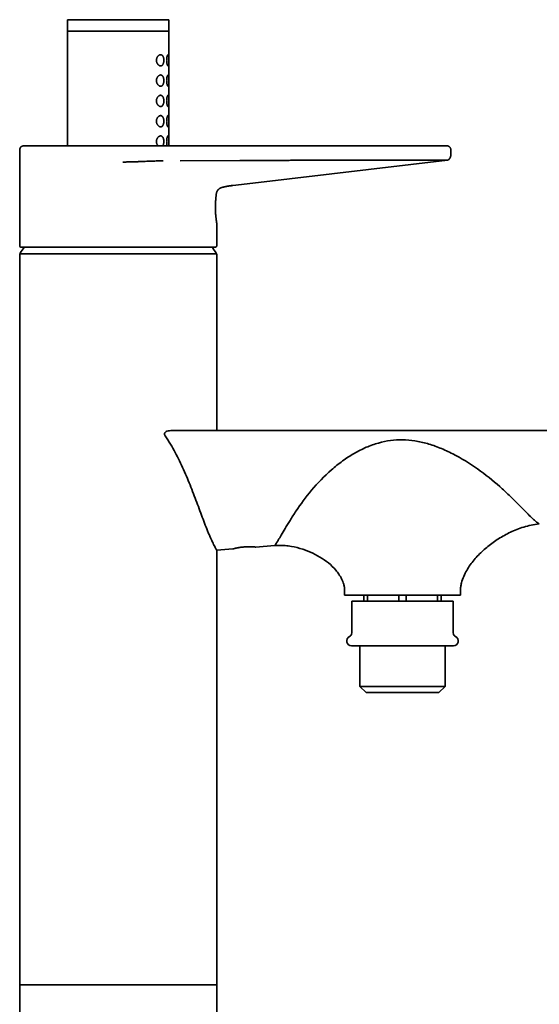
# Model space of a CAD drawing. Header units: millimetres. Extents: x 8 to 960, y 12 to 1994.
# Tile 23 of 24: x 708 to 836, y 1751 to 1994. Entities that reach past the tile are written whole.
import ezdxf

# ---------------------------------------------------------------- set-up
doc = ezdxf.new("R2010")
doc.units = ezdxf.units.MM

msp = doc.modelspace()

# ---------------------------------------------------------------- linework, layer by layer
at = {"color": 7, "linetype": 'Continuous', "lineweight": 35}
for p, q in [((720.02, 1993.64), (720.02, 1991.03)), ((744.94, 1993.8), (744.9, 1993.83)), ((745.02, 1991.03), (745.02, 1993.65)), ((720.02, 1991.64), (720.02, 1962.79)), ((720.02, 1991.03), (745.02, 1991.03)), ((745.02, 1962.79), (745.02, 1991.65)), ((708.27, 1961.79), (708.27, 1938.09)), ((733.04, 1962.79), (791.96, 1962.79)), ((814.42, 1960.79), (814.42, 1961.79)), ((747.76, 1959.09), (762.5, 1959.15)), ((813.57, 1959.26), (765.64, 1953.6)), ((760.77, 1953.03), (765.64, 1953.6)), ((765.64, 1953.6), (760.77, 1953.03)), ((756.77, 1938.09), (756.77, 1943.79)), ((708.27, 1936.15), (708.27, 1756.15)), ((756.77, 1936.15), (708.27, 1936.15)), ((756.77, 1892.65), (756.77, 1936.15)), ((745.82, 1892.65), (940.98, 1892.65)), ((756.77, 1863.2), (760.72, 1863.52)), ((756.77, 1756.15), (756.77, 1863.2)), ((766.27, 1863.98), (766.24, 1863.99)), ((766.37, 1863.98), (771.04, 1864.36)), ((788.27, 1853.21), (788.27, 1852.15)), ((816.77, 1852.15), (816.77, 1853.21)), ((788.27, 1852.15), (802.52, 1852.15)), ((790.02, 1850.65), (790.02, 1842.84)), ((815.02, 1850.65), (790.02, 1850.65)), ((793.02, 1850.65), (793.02, 1852.15)), ((793.9, 1852.15), (793.9, 1850.65)), ((801.64, 1850.65), (801.64, 1852.15)), ((802.52, 1852.15), (816.77, 1852.15)), ((803.4, 1852.15), (803.4, 1850.65)), ((811.14, 1852.15), (811.14, 1850.65)), ((812.02, 1852.15), (812.02, 1850.65)), ((815.02, 1842.84), (815.02, 1850.65)), ((792.04, 1839.65), (792.04, 1829.65)), ((813, 1829.65), (813, 1839.65)), ((792.04, 1829.65), (793.54, 1828.15)), ((792.04, 1829.65), (813, 1829.65)), ((811.5, 1828.15), (813, 1829.65)), ((793.54, 1828.15), (811.5, 1828.15)), ((708.27, 1756.15), (708.27, 1058.15)), ((708.27, 1756.15), (756.77, 1756.15)), ((756.77, 1756.15), (708.27, 1756.15)), ((756.77, 1058.15), (756.77, 1756.15))]:
    msp.add_line(p, q, dxfattribs=at)
for centre, radius, start, end in [((708.57, 1938.09), 0.3, 180, 270), ((732.52, 1921.45), 28.36, 144.8172, 148.2338), ((732.52, 1921.45), 28.36, 31.7662, 35.1852), ((756.47, 1938.09), 0.3, 270, 0), ((708.54, 1936.3), 0.15, 148.2338, 270), ((756.5, 1936.3), 0.15, 270, 31.7662), ((789.02, 1842.84), 1, 295.583, 0), ((816.02, 1842.84), 1, 180, 244.417), ((789.97, 1840.85), 1.2, 115.583, 270), ((815.07, 1840.85), 1.2, 270, 64.417)]:
    msp.add_arc(centre, radius, start, end, dxfattribs=at)
for points, knots in [([(720.09, 1993.79), (720.08, 1993.78), (720.06, 1993.76), (720.03, 1993.71), (720.02, 1993.67), (720.02, 1993.64)], [0, 0, 0, 0, 0.177018, 0.587974, 1, 1, 1, 1]), ([(720.15, 1993.83), (720.13, 1993.82), (720.09, 1993.8), (720.06, 1993.76), (720.03, 1993.7), (720.04, 1993.66), (720.04, 1993.64)], [0, 0, 0, 0, 0.249041, 0.498813, 0.749232, 1, 1, 1, 1]), ([(720.22, 1993.84), (720.2, 1993.84), (720.17, 1993.84), (720.14, 1993.83), (720.13, 1993.82)], [0, 0, 0, 0, 0.61023, 1, 1, 1, 1]), ([(744.82, 1993.84), (744.82, 1993.84), (744.81, 1993.84), (744.75, 1993.84), (744.67, 1993.84), (744.56, 1993.84), (744.43, 1993.84), (744.26, 1993.84), (744.07, 1993.84), (743.84, 1993.84), (743.59, 1993.84), (743.32, 1993.84), (743.02, 1993.84), (742.69, 1993.84), (742.34, 1993.84), (741.96, 1993.84), (741.57, 1993.84), (741.15, 1993.84), (740.71, 1993.84), (740.25, 1993.84), (739.77, 1993.84), (739.28, 1993.84), (738.77, 1993.84), (738.24, 1993.84), (737.7, 1993.84), (737.15, 1993.84), (736.59, 1993.84), (736.01, 1993.84), (735.43, 1993.84), (734.85, 1993.84), (734.25, 1993.84), (733.65, 1993.84), (733.05, 1993.84), (732.45, 1993.84), (731.85, 1993.84), (731.25, 1993.84), (730.65, 1993.84), (730.06, 1993.84), (729.48, 1993.84), (728.9, 1993.84), (728.33, 1993.84), (727.77, 1993.84), (727.22, 1993.84), (726.68, 1993.84), (726.16, 1993.84), (725.65, 1993.84), (725.16, 1993.84), (724.69, 1993.84), (724.23, 1993.84), (723.8, 1993.84), (723.38, 1993.84), (722.99, 1993.84), (722.62, 1993.84), (722.28, 1993.84), (721.96, 1993.84), (721.66, 1993.84), (721.39, 1993.84), (721.15, 1993.84), (720.93, 1993.84), (720.74, 1993.84), (720.58, 1993.84), (720.45, 1993.84), (720.35, 1993.84), (720.28, 1993.84), (720.23, 1993.84), (720.22, 1993.84), (720.22, 1993.84)], [0, 0, 0, 0, 0.015646, 0.031253, 0.046858, 0.0625, 0.078148, 0.093755, 0.10936, 0.125, 0.14065, 0.156258, 0.171863, 0.187501, 0.203151, 0.218759, 0.234363, 0.25, 0.265647, 0.281254, 0.296859, 0.312499, 0.328148, 0.343756, 0.359361, 0.375001, 0.390652, 0.40626, 0.421865, 0.437503, 0.453152, 0.46876, 0.484364, 0.5, 0.515647, 0.531254, 0.546858, 0.562498, 0.578146, 0.593753, 0.609359, 0.624999, 0.640649, 0.656258, 0.671863, 0.687501, 0.703151, 0.718759, 0.734363, 0.75, 0.765648, 0.781255, 0.79686, 0.8125, 0.828148, 0.843756, 0.859361, 0.875, 0.890651, 0.906259, 0.921863, 0.9375, 0.953147, 0.968754, 0.984359, 1, 1, 1, 1]), ([(745.02, 1993.64), (745.02, 1993.66), (745.02, 1993.7), (744.99, 1993.76), (744.95, 1993.8), (744.89, 1993.84), (744.84, 1993.84), (744.82, 1993.84)], [0, 0, 0, 0, 0.187104, 0.373888, 0.560171, 0.779799, 1, 1, 1, 1]), ([(742.92, 1982.47), (742.89, 1982.47), (742.82, 1982.48), (742.72, 1982.51), (742.61, 1982.57), (742.49, 1982.65), (742.37, 1982.76), (742.26, 1982.89), (742.17, 1983.02), (742.1, 1983.14), (742.04, 1983.28), (741.99, 1983.43), (741.95, 1983.6), (741.94, 1983.78), (741.94, 1983.97), (741.97, 1984.15), (742.01, 1984.31), (742.06, 1984.46), (742.12, 1984.58), (742.19, 1984.71), (742.28, 1984.84), (742.4, 1984.96), (742.52, 1985.06), (742.64, 1985.14), (742.76, 1985.19), (742.88, 1985.22), (742.98, 1985.23), (743.08, 1985.22), (743.18, 1985.19), (743.26, 1985.15), (743.34, 1985.09), (743.41, 1985.02), (743.48, 1984.94), (743.54, 1984.85), (743.6, 1984.73), (743.65, 1984.58), (743.7, 1984.39), (743.74, 1984.2), (743.75, 1984.01), (743.76, 1983.85), (743.75, 1983.7), (743.74, 1983.55), (743.72, 1983.4), (743.69, 1983.25), (743.65, 1983.1), (743.6, 1982.97), (743.54, 1982.84), (743.47, 1982.73), (743.39, 1982.64), (743.31, 1982.57), (743.22, 1982.51), (743.12, 1982.48), (743.02, 1982.46), (742.95, 1982.47), (742.92, 1982.47)], [0, 0, 0, 0, 0.016841, 0.037532, 0.058272, 0.078956, 0.10493, 0.130894, 0.147965, 0.16508, 0.182133, 0.200452, 0.218759, 0.238285, 0.257807, 0.277249, 0.296706, 0.31242, 0.328188, 0.343919, 0.367219, 0.390629, 0.413956, 0.436452, 0.459019, 0.481521, 0.500898, 0.520317, 0.539686, 0.557021, 0.574395, 0.59172, 0.607903, 0.624127, 0.640305, 0.662725, 0.685139, 0.706886, 0.728625, 0.744212, 0.759858, 0.775447, 0.792417, 0.809458, 0.826438, 0.845366, 0.864373, 0.883309, 0.90278, 0.922326, 0.941813, 0.961188, 0.980615, 1, 1, 1, 1]), ([(744.79, 1982.46), (744.78, 1982.46), (744.76, 1982.47), (744.73, 1982.5), (744.69, 1982.55), (744.66, 1982.61), (744.63, 1982.69), (744.6, 1982.79), (744.56, 1982.9), (744.53, 1983.03), (744.5, 1983.2), (744.48, 1983.39), (744.46, 1983.55), (744.46, 1983.7), (744.45, 1983.85), (744.46, 1984.01), (744.47, 1984.17), (744.48, 1984.32), (744.5, 1984.46), (744.52, 1984.6), (744.55, 1984.73), (744.58, 1984.84), (744.61, 1984.94), (744.64, 1985.03), (744.68, 1985.1), (744.71, 1985.16), (744.75, 1985.21), (744.79, 1985.23), (744.83, 1985.22), (744.86, 1985.19), (744.88, 1985.15), (744.9, 1985.09), (744.92, 1985.01), (744.93, 1984.92), (744.95, 1984.81), (744.96, 1984.69), (744.97, 1984.56), (744.97, 1984.42), (744.98, 1984.28), (744.98, 1984.13), (744.98, 1983.97), (744.98, 1983.82), (744.98, 1983.66), (744.98, 1983.5), (744.98, 1983.35), (744.97, 1983.21), (744.96, 1983.08), (744.95, 1982.96), (744.94, 1982.84), (744.93, 1982.74), (744.91, 1982.66), (744.9, 1982.58), (744.87, 1982.53), (744.85, 1982.49), (744.82, 1982.46), (744.8, 1982.46), (744.79, 1982.46)], [0, 0, 0, 0, 0.019006, 0.038012, 0.056208, 0.074462, 0.092656, 0.110725, 0.128851, 0.146922, 0.172508, 0.19809, 0.215282, 0.232528, 0.249716, 0.267915, 0.286181, 0.304385, 0.322411, 0.340496, 0.358525, 0.376575, 0.394681, 0.412729, 0.43117, 0.449674, 0.468118, 0.494474, 0.520828, 0.538129, 0.555481, 0.572778, 0.59089, 0.609067, 0.627183, 0.645076, 0.663025, 0.68092, 0.698547, 0.716227, 0.733851, 0.751996, 0.770204, 0.78835, 0.806125, 0.823955, 0.841731, 0.858978, 0.876275, 0.893518, 0.911261, 0.929064, 0.946807, 0.964518, 0.982285, 1, 1, 1, 1]), ([(742.92, 1977.47), (742.89, 1977.47), (742.82, 1977.48), (742.72, 1977.51), (742.61, 1977.57), (742.49, 1977.65), (742.37, 1977.76), (742.26, 1977.89), (742.17, 1978.02), (742.1, 1978.14), (742.04, 1978.28), (741.99, 1978.43), (741.95, 1978.6), (741.94, 1978.78), (741.94, 1978.97), (741.97, 1979.15), (742.01, 1979.31), (742.06, 1979.46), (742.12, 1979.58), (742.19, 1979.71), (742.28, 1979.84), (742.4, 1979.96), (742.52, 1980.06), (742.64, 1980.14), (742.76, 1980.19), (742.88, 1980.22), (742.98, 1980.23), (743.08, 1980.22), (743.18, 1980.19), (743.26, 1980.15), (743.34, 1980.09), (743.41, 1980.02), (743.48, 1979.94), (743.54, 1979.85), (743.6, 1979.73), (743.65, 1979.58), (743.7, 1979.39), (743.74, 1979.2), (743.75, 1979.01), (743.76, 1978.85), (743.75, 1978.7), (743.74, 1978.55), (743.72, 1978.4), (743.69, 1978.25), (743.65, 1978.1), (743.6, 1977.97), (743.54, 1977.84), (743.47, 1977.73), (743.39, 1977.64), (743.31, 1977.57), (743.22, 1977.51), (743.12, 1977.48), (743.02, 1977.46), (742.95, 1977.47), (742.92, 1977.47)], [0, 0, 0, 0, 0.016841, 0.037532, 0.058272, 0.078956, 0.10493, 0.130894, 0.147965, 0.16508, 0.182133, 0.200452, 0.218759, 0.238285, 0.257807, 0.277249, 0.296706, 0.31242, 0.328188, 0.343919, 0.367219, 0.390629, 0.413956, 0.436452, 0.459019, 0.481521, 0.500898, 0.520317, 0.539686, 0.557021, 0.574395, 0.59172, 0.607903, 0.624127, 0.640305, 0.662725, 0.685139, 0.706886, 0.728625, 0.744212, 0.759858, 0.775447, 0.792417, 0.809458, 0.826438, 0.845366, 0.864373, 0.883309, 0.90278, 0.922326, 0.941813, 0.961188, 0.980615, 1, 1, 1, 1]), ([(744.79, 1977.46), (744.78, 1977.46), (744.76, 1977.47), (744.73, 1977.5), (744.69, 1977.55), (744.66, 1977.61), (744.63, 1977.69), (744.6, 1977.79), (744.56, 1977.9), (744.53, 1978.03), (744.5, 1978.2), (744.48, 1978.39), (744.46, 1978.55), (744.46, 1978.7), (744.45, 1978.85), (744.46, 1979.01), (744.47, 1979.17), (744.48, 1979.32), (744.5, 1979.46), (744.52, 1979.6), (744.55, 1979.73), (744.58, 1979.84), (744.61, 1979.94), (744.64, 1980.03), (744.68, 1980.1), (744.71, 1980.16), (744.75, 1980.21), (744.79, 1980.23), (744.83, 1980.22), (744.86, 1980.19), (744.88, 1980.15), (744.9, 1980.09), (744.92, 1980.01), (744.93, 1979.92), (744.95, 1979.81), (744.96, 1979.69), (744.97, 1979.56), (744.97, 1979.42), (744.98, 1979.28), (744.98, 1979.13), (744.98, 1978.97), (744.98, 1978.82), (744.98, 1978.66), (744.98, 1978.5), (744.98, 1978.35), (744.97, 1978.21), (744.96, 1978.08), (744.95, 1977.96), (744.94, 1977.84), (744.93, 1977.74), (744.91, 1977.66), (744.9, 1977.58), (744.87, 1977.53), (744.85, 1977.49), (744.82, 1977.46), (744.8, 1977.46), (744.79, 1977.46)], [0, 0, 0, 0, 0.019006, 0.038012, 0.056208, 0.074462, 0.092656, 0.110725, 0.128851, 0.146922, 0.172508, 0.19809, 0.215282, 0.232528, 0.249716, 0.267915, 0.286181, 0.304385, 0.322411, 0.340496, 0.358525, 0.376575, 0.394681, 0.412729, 0.43117, 0.449674, 0.468118, 0.494474, 0.520828, 0.538129, 0.555481, 0.572778, 0.59089, 0.609067, 0.627183, 0.645076, 0.663025, 0.68092, 0.698547, 0.716227, 0.733851, 0.751996, 0.770204, 0.78835, 0.806125, 0.823955, 0.841731, 0.858978, 0.876275, 0.893518, 0.911261, 0.929064, 0.946807, 0.964518, 0.982285, 1, 1, 1, 1]), ([(742.92, 1972.47), (742.89, 1972.47), (742.82, 1972.48), (742.72, 1972.51), (742.61, 1972.57), (742.49, 1972.65), (742.37, 1972.76), (742.26, 1972.89), (742.17, 1973.02), (742.1, 1973.14), (742.04, 1973.28), (741.99, 1973.43), (741.95, 1973.6), (741.94, 1973.78), (741.94, 1973.97), (741.97, 1974.15), (742.01, 1974.31), (742.06, 1974.46), (742.12, 1974.58), (742.19, 1974.71), (742.28, 1974.84), (742.4, 1974.96), (742.52, 1975.06), (742.64, 1975.14), (742.76, 1975.19), (742.88, 1975.22), (742.98, 1975.23), (743.08, 1975.22), (743.18, 1975.19), (743.26, 1975.15), (743.34, 1975.09), (743.41, 1975.02), (743.48, 1974.94), (743.54, 1974.85), (743.6, 1974.73), (743.65, 1974.58), (743.7, 1974.39), (743.74, 1974.2), (743.75, 1974.01), (743.76, 1973.85), (743.75, 1973.7), (743.74, 1973.55), (743.72, 1973.4), (743.69, 1973.25), (743.65, 1973.1), (743.6, 1972.97), (743.54, 1972.84), (743.47, 1972.73), (743.39, 1972.64), (743.31, 1972.57), (743.22, 1972.51), (743.12, 1972.48), (743.02, 1972.46), (742.95, 1972.47), (742.92, 1972.47)], [0, 0, 0, 0, 0.016841, 0.037532, 0.058272, 0.078956, 0.10493, 0.130894, 0.147965, 0.16508, 0.182133, 0.200452, 0.218759, 0.238285, 0.257807, 0.277249, 0.296706, 0.31242, 0.328188, 0.343919, 0.367219, 0.390629, 0.413956, 0.436452, 0.459019, 0.481521, 0.500898, 0.520317, 0.539686, 0.557021, 0.574395, 0.59172, 0.607903, 0.624127, 0.640305, 0.662725, 0.685139, 0.706886, 0.728625, 0.744212, 0.759858, 0.775447, 0.792417, 0.809458, 0.826438, 0.845366, 0.864373, 0.883309, 0.90278, 0.922326, 0.941813, 0.961188, 0.980615, 1, 1, 1, 1]), ([(744.79, 1972.46), (744.78, 1972.46), (744.76, 1972.47), (744.73, 1972.5), (744.69, 1972.55), (744.66, 1972.61), (744.63, 1972.69), (744.6, 1972.79), (744.56, 1972.9), (744.53, 1973.03), (744.5, 1973.2), (744.48, 1973.39), (744.46, 1973.55), (744.46, 1973.7), (744.45, 1973.85), (744.46, 1974.01), (744.47, 1974.17), (744.48, 1974.32), (744.5, 1974.46), (744.52, 1974.6), (744.55, 1974.73), (744.58, 1974.84), (744.61, 1974.94), (744.64, 1975.03), (744.68, 1975.1), (744.71, 1975.16), (744.75, 1975.21), (744.79, 1975.23), (744.83, 1975.22), (744.86, 1975.19), (744.88, 1975.15), (744.9, 1975.09), (744.92, 1975.01), (744.93, 1974.92), (744.95, 1974.81), (744.96, 1974.69), (744.97, 1974.56), (744.97, 1974.42), (744.98, 1974.28), (744.98, 1974.13), (744.98, 1973.97), (744.98, 1973.82), (744.98, 1973.66), (744.98, 1973.5), (744.98, 1973.35), (744.97, 1973.21), (744.96, 1973.08), (744.95, 1972.96), (744.94, 1972.84), (744.93, 1972.74), (744.91, 1972.66), (744.9, 1972.58), (744.87, 1972.53), (744.85, 1972.49), (744.82, 1972.46), (744.8, 1972.46), (744.79, 1972.46)], [0, 0, 0, 0, 0.019006, 0.038012, 0.056208, 0.074462, 0.092656, 0.110725, 0.128851, 0.146922, 0.172508, 0.19809, 0.215282, 0.232528, 0.249716, 0.267915, 0.286181, 0.304385, 0.322411, 0.340496, 0.358525, 0.376575, 0.394681, 0.412729, 0.43117, 0.449674, 0.468118, 0.494474, 0.520828, 0.538129, 0.555481, 0.572778, 0.59089, 0.609067, 0.627183, 0.645076, 0.663025, 0.68092, 0.698547, 0.716227, 0.733851, 0.751996, 0.770204, 0.78835, 0.806125, 0.823955, 0.841731, 0.858978, 0.876275, 0.893518, 0.911261, 0.929064, 0.946807, 0.964518, 0.982285, 1, 1, 1, 1]), ([(742.92, 1967.47), (742.89, 1967.47), (742.82, 1967.48), (742.72, 1967.51), (742.61, 1967.57), (742.49, 1967.65), (742.37, 1967.76), (742.26, 1967.89), (742.17, 1968.02), (742.1, 1968.14), (742.04, 1968.28), (741.99, 1968.43), (741.95, 1968.6), (741.94, 1968.78), (741.94, 1968.97), (741.97, 1969.15), (742.01, 1969.31), (742.06, 1969.46), (742.12, 1969.58), (742.19, 1969.71), (742.28, 1969.84), (742.4, 1969.96), (742.52, 1970.06), (742.64, 1970.14), (742.76, 1970.19), (742.88, 1970.22), (742.98, 1970.23), (743.08, 1970.22), (743.18, 1970.19), (743.26, 1970.15), (743.34, 1970.09), (743.41, 1970.02), (743.48, 1969.94), (743.54, 1969.85), (743.6, 1969.73), (743.65, 1969.58), (743.7, 1969.39), (743.74, 1969.2), (743.75, 1969.01), (743.76, 1968.85), (743.75, 1968.7), (743.74, 1968.55), (743.72, 1968.4), (743.69, 1968.25), (743.65, 1968.1), (743.6, 1967.97), (743.54, 1967.84), (743.47, 1967.73), (743.39, 1967.64), (743.31, 1967.57), (743.22, 1967.51), (743.12, 1967.48), (743.02, 1967.46), (742.95, 1967.47), (742.92, 1967.47)], [0, 0, 0, 0, 0.016841, 0.037532, 0.058272, 0.078956, 0.10493, 0.130894, 0.147965, 0.16508, 0.182133, 0.200452, 0.218759, 0.238285, 0.257807, 0.277249, 0.296706, 0.31242, 0.328188, 0.343919, 0.367219, 0.390629, 0.413956, 0.436452, 0.459019, 0.481521, 0.500898, 0.520317, 0.539686, 0.557021, 0.574395, 0.59172, 0.607903, 0.624127, 0.640305, 0.662725, 0.685139, 0.706886, 0.728625, 0.744212, 0.759858, 0.775447, 0.792417, 0.809458, 0.826438, 0.845366, 0.864373, 0.883309, 0.90278, 0.922326, 0.941813, 0.961188, 0.980615, 1, 1, 1, 1]), ([(744.79, 1967.46), (744.78, 1967.46), (744.76, 1967.47), (744.73, 1967.5), (744.69, 1967.55), (744.66, 1967.61), (744.63, 1967.69), (744.6, 1967.79), (744.56, 1967.9), (744.53, 1968.03), (744.5, 1968.2), (744.48, 1968.39), (744.46, 1968.55), (744.46, 1968.7), (744.45, 1968.85), (744.46, 1969.01), (744.47, 1969.17), (744.48, 1969.32), (744.5, 1969.46), (744.52, 1969.6), (744.55, 1969.73), (744.58, 1969.84), (744.61, 1969.94), (744.64, 1970.03), (744.68, 1970.1), (744.71, 1970.16), (744.75, 1970.21), (744.79, 1970.23), (744.83, 1970.22), (744.86, 1970.19), (744.88, 1970.15), (744.9, 1970.09), (744.92, 1970.01), (744.93, 1969.92), (744.95, 1969.81), (744.96, 1969.69), (744.97, 1969.56), (744.97, 1969.42), (744.98, 1969.28), (744.98, 1969.13), (744.98, 1968.97), (744.98, 1968.82), (744.98, 1968.66), (744.98, 1968.5), (744.98, 1968.35), (744.97, 1968.21), (744.96, 1968.08), (744.95, 1967.96), (744.94, 1967.84), (744.93, 1967.74), (744.91, 1967.66), (744.9, 1967.58), (744.87, 1967.53), (744.85, 1967.49), (744.82, 1967.46), (744.8, 1967.46), (744.79, 1967.46)], [0, 0, 0, 0, 0.019006, 0.038012, 0.056208, 0.074462, 0.092656, 0.110725, 0.128851, 0.146922, 0.172508, 0.19809, 0.215282, 0.232528, 0.249716, 0.267915, 0.286181, 0.304385, 0.322411, 0.340496, 0.358525, 0.376575, 0.394681, 0.412729, 0.43117, 0.449674, 0.468118, 0.494474, 0.520828, 0.538129, 0.555481, 0.572778, 0.59089, 0.609067, 0.627183, 0.645076, 0.663025, 0.68092, 0.698547, 0.716227, 0.733851, 0.751996, 0.770204, 0.78835, 0.806125, 0.823955, 0.841731, 0.858978, 0.876275, 0.893518, 0.911261, 0.929064, 0.946807, 0.964518, 0.982285, 1, 1, 1, 1]), ([(742.34, 1962.79), (742.31, 1962.83), (742.25, 1962.9), (742.17, 1963.02), (742.1, 1963.14), (742.04, 1963.28), (741.99, 1963.43), (741.95, 1963.6), (741.94, 1963.78), (741.94, 1963.97), (741.97, 1964.15), (742.01, 1964.31), (742.06, 1964.46), (742.12, 1964.58), (742.19, 1964.71), (742.28, 1964.84), (742.4, 1964.96), (742.52, 1965.06), (742.64, 1965.14), (742.76, 1965.19), (742.88, 1965.22), (742.98, 1965.23), (743.08, 1965.22), (743.18, 1965.19), (743.26, 1965.15), (743.34, 1965.09), (743.41, 1965.02), (743.48, 1964.94), (743.54, 1964.85), (743.6, 1964.73), (743.65, 1964.58), (743.7, 1964.39), (743.74, 1964.2), (743.75, 1964.01), (743.76, 1963.85), (743.75, 1963.7), (743.74, 1963.55), (743.72, 1963.4), (743.69, 1963.25), (743.65, 1963.1), (743.6, 1962.97), (743.55, 1962.86), (743.52, 1962.81), (743.51, 1962.79)], [0, 0, 0, 0, 0.02679, 0.04916, 0.071586, 0.093931, 0.117936, 0.141924, 0.167509, 0.193089, 0.218564, 0.244059, 0.26465, 0.285312, 0.305924, 0.336455, 0.36713, 0.397696, 0.427173, 0.456743, 0.486228, 0.511619, 0.537064, 0.562444, 0.585159, 0.607924, 0.630626, 0.651831, 0.67309, 0.694288, 0.723666, 0.753036, 0.781531, 0.810017, 0.830441, 0.850942, 0.871369, 0.893606, 0.915934, 0.938184, 0.962986, 0.987892, 1, 1, 1, 1]), ([(744.59, 1962.79), (744.58, 1962.83), (744.56, 1962.9), (744.53, 1963.03), (744.5, 1963.2), (744.48, 1963.39), (744.46, 1963.55), (744.46, 1963.7), (744.45, 1963.85), (744.46, 1964.01), (744.47, 1964.17), (744.48, 1964.32), (744.5, 1964.46), (744.52, 1964.6), (744.55, 1964.73), (744.58, 1964.84), (744.61, 1964.94), (744.64, 1965.03), (744.68, 1965.1), (744.71, 1965.16), (744.75, 1965.21), (744.79, 1965.23), (744.83, 1965.22), (744.86, 1965.19), (744.88, 1965.15), (744.9, 1965.09), (744.92, 1965.01), (744.93, 1964.92), (744.95, 1964.81), (744.96, 1964.69), (744.97, 1964.56), (744.97, 1964.42), (744.98, 1964.28), (744.98, 1964.13), (744.98, 1963.97), (744.98, 1963.82), (744.98, 1963.66), (744.98, 1963.5), (744.98, 1963.35), (744.97, 1963.21), (744.96, 1963.08), (744.95, 1962.96), (744.94, 1962.86), (744.94, 1962.81), (744.94, 1962.79)], [0, 0, 0, 0, 0.022901, 0.046228, 0.079257, 0.11228, 0.134474, 0.156736, 0.178925, 0.202416, 0.225996, 0.249496, 0.272766, 0.296111, 0.319385, 0.342685, 0.366059, 0.389356, 0.413161, 0.437048, 0.460857, 0.49488, 0.5289, 0.551235, 0.573634, 0.595962, 0.619343, 0.642808, 0.666193, 0.689291, 0.712462, 0.735562, 0.758317, 0.78114, 0.80389, 0.827314, 0.850817, 0.874243, 0.897188, 0.920204, 0.943151, 0.965415, 0.987744, 1, 1, 1, 1]), ([(709.27, 1962.79), (709.23, 1962.79), (709.15, 1962.79), (709.02, 1962.76), (708.91, 1962.72), (708.81, 1962.68), (708.72, 1962.63), (708.64, 1962.57), (708.56, 1962.5), (708.5, 1962.42), (708.44, 1962.34), (708.39, 1962.25), (708.34, 1962.15), (708.3, 1962.04), (708.28, 1961.92), (708.27, 1961.83), (708.27, 1961.79)], [0, 0, 0, 0, 0.077389, 0.158545, 0.24236, 0.306326, 0.370775, 0.435403, 0.500037, 0.56467, 0.629296, 0.693742, 0.757701, 0.841502, 0.922638, 1, 1, 1, 1]), ([(709.23, 1962.79), (709.21, 1962.79), (709.19, 1962.79), (709.17, 1962.79), (709.16, 1962.78)], [0, 0, 0, 0, 0.574341, 1, 1, 1, 1]), ([(709.27, 1962.79), (709.27, 1962.79), (709.28, 1962.79), (709.3, 1962.79), (709.34, 1962.79), (709.39, 1962.79), (709.47, 1962.79), (709.55, 1962.79), (709.66, 1962.79), (709.77, 1962.79), (709.91, 1962.79), (710.05, 1962.79), (710.2, 1962.79), (710.37, 1962.79), (710.55, 1962.79), (710.75, 1962.79), (710.97, 1962.79), (711.22, 1962.79), (711.5, 1962.79), (711.8, 1962.79), (712.12, 1962.79), (712.46, 1962.79), (712.81, 1962.79), (713.21, 1962.79), (713.65, 1962.79), (714.13, 1962.79), (714.64, 1962.79), (715.17, 1962.79), (715.72, 1962.79), (716.29, 1962.79), (716.89, 1962.79), (717.5, 1962.79), (718.12, 1962.79), (718.77, 1962.79), (719.43, 1962.79), (720.05, 1962.79), (720.62, 1962.79), (721.13, 1962.79), (721.66, 1962.79), (722.19, 1962.79), (722.72, 1962.79), (723.26, 1962.79), (723.81, 1962.79), (724.38, 1962.79), (724.97, 1962.79), (725.57, 1962.79), (726.18, 1962.79), (726.8, 1962.79), (727.42, 1962.79), (728.04, 1962.79), (728.66, 1962.79), (729.32, 1962.79), (730.02, 1962.79), (730.77, 1962.79), (731.53, 1962.79), (732.28, 1962.79), (732.79, 1962.79), (733.04, 1962.79)], [0, 0, 0, 0, 0.016376, 0.032721, 0.049047, 0.065365, 0.081686, 0.09802, 0.11438, 0.131619, 0.147197, 0.162753, 0.178296, 0.193836, 0.209382, 0.224945, 0.240533, 0.259012, 0.277446, 0.295852, 0.314246, 0.332644, 0.351061, 0.369513, 0.391514, 0.413455, 0.435362, 0.457263, 0.479184, 0.501152, 0.523122, 0.545032, 0.56691, 0.588781, 0.610674, 0.632615, 0.648721, 0.664792, 0.68084, 0.696875, 0.712906, 0.728945, 0.745002, 0.761088, 0.778348, 0.795574, 0.812779, 0.829977, 0.84718, 0.864402, 0.881655, 0.898026, 0.918394, 0.938754, 0.959127, 0.979535, 1, 1, 1, 1]), ([(791.96, 1962.79), (792.22, 1962.79), (792.75, 1962.79), (793.54, 1962.79), (794.33, 1962.79), (795.11, 1962.79), (795.89, 1962.79), (796.65, 1962.79), (797.39, 1962.79), (798.11, 1962.79), (798.82, 1962.79), (799.52, 1962.79), (800.22, 1962.79), (800.93, 1962.79), (801.64, 1962.79), (802.34, 1962.79), (803.02, 1962.79), (803.69, 1962.79), (804.33, 1962.79), (804.94, 1962.79), (805.52, 1962.79), (806.08, 1962.79), (806.63, 1962.79), (807.18, 1962.79), (807.71, 1962.79), (808.23, 1962.79), (808.74, 1962.79), (809.21, 1962.79), (809.67, 1962.79), (810.09, 1962.79), (810.49, 1962.79), (810.85, 1962.79), (811.19, 1962.79), (811.51, 1962.79), (811.81, 1962.79), (812.09, 1962.79), (812.35, 1962.79), (812.58, 1962.79), (812.78, 1962.79), (812.96, 1962.79), (813.1, 1962.79), (813.22, 1962.79), (813.31, 1962.79), (813.37, 1962.79), (813.41, 1962.79), (813.42, 1962.79), (813.42, 1962.79)], [0, 0, 0, 0, 0.023365, 0.046681, 0.06998, 0.09329, 0.116645, 0.140035, 0.16204, 0.184013, 0.205981, 0.227968, 0.250001, 0.273374, 0.296694, 0.319993, 0.3433, 0.366647, 0.390031, 0.412031, 0.434003, 0.455971, 0.477961, 0.499999, 0.523362, 0.546677, 0.569975, 0.593287, 0.616643, 0.640023, 0.662017, 0.683985, 0.705954, 0.72795, 0.749998, 0.773357, 0.796669, 0.819967, 0.843281, 0.86664, 0.890026, 0.912022, 0.933992, 0.955961, 0.977955, 1, 1, 1, 1]), ([(814.42, 1961.79), (814.42, 1961.84), (814.41, 1961.93), (814.39, 1962.06), (814.34, 1962.18), (814.29, 1962.29), (814.23, 1962.38), (814.16, 1962.47), (814.09, 1962.54), (814.01, 1962.6), (813.93, 1962.65), (813.85, 1962.7), (813.76, 1962.73), (813.66, 1962.77), (813.54, 1962.79), (813.46, 1962.79), (813.42, 1962.79)], [0, 0, 0, 0, 0.090718, 0.176393, 0.255342, 0.326235, 0.406599, 0.4714, 0.533519, 0.595434, 0.656857, 0.720064, 0.777473, 0.844066, 0.918729, 1, 1, 1, 1]), ([(762.5, 1959.15), (762.54, 1959.15), (762.63, 1959.15), (762.79, 1959.15), (762.98, 1959.15), (763.21, 1959.15), (763.47, 1959.15), (763.76, 1959.15), (764.09, 1959.16), (764.43, 1959.16), (764.81, 1959.16), (765.22, 1959.16), (765.65, 1959.16), (766.11, 1959.17), (766.58, 1959.17), (766.94, 1959.17), (767.18, 1959.17), (767.27, 1959.17), (767.34, 1959.17), (767.41, 1959.17), (767.55, 1959.17), (768.02, 1959.18), (768.93, 1959.18), (769.8, 1959.18), (770.38, 1959.19), (770.56, 1959.19), (770.74, 1959.19), (770.92, 1959.19), (771.1, 1959.19), (771.48, 1959.19), (772.07, 1959.2), (772.99, 1959.2), (774.03, 1959.21), (775.18, 1959.21), (776.01, 1959.22), (776.54, 1959.22), (776.78, 1959.22), (777.02, 1959.22), (777.25, 1959.22), (777.45, 1959.22), (777.82, 1959.22), (778.77, 1959.23), (780.31, 1959.24), (782.19, 1959.24), (783.48, 1959.25), (784.18, 1959.25), (784.36, 1959.25), (784.53, 1959.25), (784.7, 1959.25), (784.88, 1959.25), (785.05, 1959.25), (785.23, 1959.25), (785.53, 1959.25), (785.94, 1959.25), (786.46, 1959.25), (786.94, 1959.25), (787.39, 1959.25), (787.81, 1959.26), (788.17, 1959.26), (788.49, 1959.26), (788.77, 1959.26), (789.02, 1959.26), (789.24, 1959.26), (789.44, 1959.26), (789.62, 1959.26), (790.46, 1959.26), (791.24, 1959.26), (791.98, 1959.26)], [0, 0, 0, 0, 0.004105, 0.009423, 0.015954, 0.023698, 0.032655, 0.042824, 0.053524, 0.065302, 0.078158, 0.092092, 0.107105, 0.12209, 0.138014, 0.154877, 0.159486, 0.162105, 0.164405, 0.166705, 0.169006, 0.178041, 0.214713, 0.261386, 0.267498, 0.27361, 0.279721, 0.285833, 0.291945, 0.297564, 0.324872, 0.35173, 0.391566, 0.430368, 0.468137, 0.476307, 0.484427, 0.492498, 0.500518, 0.507918, 0.513225, 0.53833, 0.603849, 0.67035, 0.729683, 0.735552, 0.741427, 0.747311, 0.753201, 0.759099, 0.765004, 0.770916, 0.776836, 0.795539, 0.81309, 0.829487, 0.844731, 0.858821, 0.871759, 0.881931, 0.891255, 0.899732, 0.907362, 0.914145, 0.92008, 0.925169, 1, 1, 1, 1]), ([(791.98, 1959.26), (792.25, 1959.26), (792.78, 1959.26), (793.57, 1959.26), (794.37, 1959.26), (795.16, 1959.26), (795.94, 1959.26), (796.71, 1959.26), (797.45, 1959.26), (798.17, 1959.26), (798.89, 1959.26), (799.59, 1959.26), (800.3, 1959.26), (801.01, 1959.26), (801.73, 1959.26), (802.43, 1959.26), (803.11, 1959.26), (803.78, 1959.26), (804.43, 1959.26), (805.04, 1959.26), (805.63, 1959.26), (806.2, 1959.26), (806.75, 1959.26), (807.3, 1959.26), (807.83, 1959.26), (808.36, 1959.26), (808.86, 1959.26), (809.35, 1959.26), (809.8, 1959.26), (810.23, 1959.26), (810.62, 1959.26), (810.99, 1959.26), (811.33, 1959.26), (811.65, 1959.26), (811.95, 1959.26), (812.23, 1959.26), (812.49, 1959.26), (812.73, 1959.26), (812.93, 1959.26), (813.11, 1959.26), (813.26, 1959.26), (813.37, 1959.26), (813.46, 1959.26), (813.53, 1959.26), (813.57, 1959.26), (813.57, 1959.26), (813.57, 1959.26)], [0, 0, 0, 0, 0.023343, 0.046687, 0.070032, 0.093376, 0.116719, 0.140061, 0.162068, 0.184074, 0.206079, 0.228083, 0.250087, 0.273424, 0.296761, 0.320097, 0.343432, 0.366767, 0.390101, 0.412101, 0.4341, 0.4561, 0.478099, 0.500097, 0.523429, 0.546761, 0.570092, 0.593423, 0.616753, 0.640083, 0.662079, 0.684074, 0.706069, 0.728065, 0.75006, 0.773388, 0.796716, 0.820044, 0.843373, 0.866701, 0.890029, 0.912023, 0.934017, 0.956012, 0.978006, 1, 1, 1, 1]), ([(814.42, 1960.79), (814.42, 1960.71), (814.41, 1960.54), (814.38, 1960.3), (814.32, 1960.06), (814.24, 1959.85), (814.16, 1959.69), (814.07, 1959.56), (813.98, 1959.46), (813.88, 1959.38), (813.79, 1959.33), (813.69, 1959.28), (813.61, 1959.27), (813.57, 1959.26)], [0, 0, 0, 0, 0.1277102, 0.2597555, 0.3921945, 0.5216916, 0.6052614, 0.6862468, 0.7648964, 0.8229, 0.88076, 0.939406, 1, 1, 1, 1]), ([(737.56, 1958.89), (737.24, 1958.87), (736.59, 1958.85), (735.62, 1958.82), (734.64, 1958.8), (733.99, 1958.79), (733.67, 1958.79)], [0, 0, 0, 0, 0.250196, 0.500253, 0.750154, 1, 1, 1, 1]), ([(740.8, 1959.02), (740.53, 1959.01), (739.99, 1958.99), (738.91, 1958.94), (738.1, 1958.91), (737.56, 1958.89)], [0, 0, 0, 0, 0.249822, 0.499817, 1, 1, 1, 1]), ([(742.23, 1959.06), (741.99, 1959.05), (741.51, 1959.04), (741.04, 1959.03), (740.8, 1959.02)], [0, 0, 0, 0, 0.4998823, 1, 1, 1, 1]), ([(743.38, 1959.08), (743.2, 1959.08), (742.81, 1959.07), (742.43, 1959.06), (742.23, 1959.06)], [0, 0, 0, 0, 0.477224, 1, 1, 1, 1]), ([(743.56, 1959.08), (743.53, 1959.08), (743.47, 1959.08), (743.41, 1959.08), (743.38, 1959.08)], [0, 0, 0, 0, 0.500035, 1, 1, 1, 1]), ([(757, 1951.79), (757.01, 1951.8), (757.03, 1951.84), (757.08, 1951.91), (757.12, 1951.96), (757.14, 1951.98)], [0, 0, 0, 0, 0.177408, 0.566207, 1, 1, 1, 1]), ([(757.14, 1951.98), (757.16, 1951.99), (757.2, 1952.04), (757.3, 1952.13), (757.46, 1952.25), (757.66, 1952.36), (757.88, 1952.45), (758.11, 1952.53), (758.34, 1952.61), (758.65, 1952.69), (759.01, 1952.77), (759.44, 1952.84), (759.87, 1952.91), (760.32, 1952.97), (760.62, 1953.01), (760.77, 1953.03)], [0, 0, 0, 0, 0.012753, 0.050217, 0.107483, 0.166649, 0.227976, 0.291432, 0.356828, 0.423931, 0.534288, 0.647668, 0.763424, 0.881001, 1, 1, 1, 1]), ([(759.22, 1952.8), (759.24, 1952.81), (759.29, 1952.82), (759.38, 1952.83), (759.47, 1952.85), (759.58, 1952.86), (759.7, 1952.89), (759.86, 1952.91), (760.05, 1952.94), (760.27, 1952.97), (760.51, 1953), (760.68, 1953.02), (760.77, 1953.03)], [0, 0, 0, 0, 0.0531796, 0.1225354, 0.1795419, 0.2458644, 0.3219452, 0.4266107, 0.5463365, 0.6815537, 0.8326502, 1, 1, 1, 1]), ([(756.75, 1943.92), (756.75, 1943.95), (756.74, 1944), (756.72, 1944.11), (756.71, 1944.19), (756.7, 1944.25), (756.7, 1944.27), (756.7, 1944.28), (756.69, 1944.3), (756.69, 1944.32), (756.69, 1944.35), (756.68, 1944.39), (756.67, 1944.44), (756.66, 1944.5), (756.65, 1944.58), (756.64, 1944.67), (756.63, 1944.77), (756.62, 1944.89), (756.6, 1945.04), (756.58, 1945.2), (756.56, 1945.38), (756.55, 1945.52), (756.54, 1945.62), (756.54, 1945.69), (756.53, 1945.75), (756.53, 1945.81), (756.52, 1945.86), (756.51, 1945.99), (756.5, 1946.18), (756.49, 1946.44), (756.47, 1946.69), (756.47, 1946.95), (756.46, 1947.22), (756.46, 1947.49), (756.46, 1947.75), (756.46, 1948.01), (756.47, 1948.26), (756.48, 1948.51), (756.49, 1948.78), (756.5, 1949.02), (756.51, 1949.26), (756.53, 1949.45), (756.54, 1949.63), (756.56, 1949.81), (756.57, 1949.98), (756.59, 1950.15), (756.6, 1950.31), (756.62, 1950.46), (756.63, 1950.59), (756.64, 1950.7), (756.65, 1950.77), (756.66, 1950.82), (756.66, 1950.83)], [0, 0, 0, 0, 0.03301, 0.067828, 0.099968, 0.104282, 0.10862, 0.112982, 0.117368, 0.121778, 0.126212, 0.135877, 0.147323, 0.160551, 0.17556, 0.192352, 0.210925, 0.23128, 0.253417, 0.281938, 0.308248, 0.332347, 0.341211, 0.349732, 0.357913, 0.365752, 0.37325, 0.380407, 0.413587, 0.44566, 0.47663, 0.5065, 0.53781, 0.569061, 0.600255, 0.628178, 0.656728, 0.686358, 0.717068, 0.748862, 0.775082, 0.801515, 0.821924, 0.8452, 0.871343, 0.89135, 0.915991, 0.939971, 0.96026, 0.977557, 0.990804, 1, 1, 1, 1]), ([(756.66, 1950.83), (756.66, 1950.88), (756.68, 1950.98), (756.7, 1951.13), (756.73, 1951.21), (756.74, 1951.25)], [0, 0, 0, 0, 0.319756, 0.653028, 1, 1, 1, 1]), ([(756.74, 1951.25), (756.74, 1951.27), (756.75, 1951.3), (756.77, 1951.35), (756.79, 1951.41), (756.81, 1951.46), (756.84, 1951.52), (756.86, 1951.57), (756.88, 1951.61), (756.89, 1951.62), (756.9, 1951.63), (756.9, 1951.64), (756.9, 1951.65), (756.91, 1951.65), (756.92, 1951.67), (756.94, 1951.71), (756.97, 1951.75), (756.99, 1951.77), (757, 1951.79), (757, 1951.79), (757, 1951.79)], [0, 0, 0, 0, 0.048034, 0.101998, 0.161894, 0.227724, 0.306809, 0.390325, 0.457743, 0.472741, 0.486634, 0.499422, 0.511106, 0.521686, 0.531162, 0.646722, 0.751964, 0.852586, 0.954543, 1, 1, 1, 1]), ([(756.77, 1943.79), (756.77, 1943.8), (756.77, 1943.8), (756.76, 1943.84), (756.76, 1943.9), (756.75, 1943.92)], [0, 0, 0, 0, 0.333605, 0.666132, 1, 1, 1, 1]), ([(708.57, 1937.79), (708.57, 1937.79), (708.57, 1937.79), (708.6, 1937.79), (708.66, 1937.79), (708.74, 1937.79), (708.83, 1937.79), (708.93, 1937.79), (709.06, 1937.79), (709.2, 1937.79), (709.36, 1937.79), (709.54, 1937.79), (709.75, 1937.79), (709.99, 1937.79), (710.26, 1937.79), (710.53, 1937.79), (710.81, 1937.79), (711.09, 1937.79), (711.38, 1937.79), (711.68, 1937.79), (712.01, 1937.79), (712.37, 1937.79), (712.77, 1937.79), (713.22, 1937.79), (713.69, 1937.79), (714.19, 1937.79), (714.71, 1937.79), (715.26, 1937.79), (715.83, 1937.79), (716.42, 1937.79), (717.02, 1937.79), (717.65, 1937.79), (718.28, 1937.79), (718.94, 1937.79), (719.61, 1937.79), (720.3, 1937.79), (721.01, 1937.79), (721.73, 1937.79), (722.46, 1937.79), (723.2, 1937.79), (723.94, 1937.79), (724.69, 1937.79), (725.44, 1937.79), (726.16, 1937.79), (726.84, 1937.79), (727.48, 1937.79), (728.12, 1937.79), (728.77, 1937.79), (729.42, 1937.79), (730.1, 1937.79), (730.81, 1937.79), (731.56, 1937.79), (732.3, 1937.79), (732.8, 1937.79), (733.05, 1937.79)], [0, 0, 0, 0, 0.013121, 0.033873, 0.054628, 0.07541, 0.092658, 0.109883, 0.127097, 0.144314, 0.161545, 0.178436, 0.198084, 0.217715, 0.237348, 0.257004, 0.273691, 0.290357, 0.307014, 0.323671, 0.340343, 0.357394, 0.377701, 0.39799, 0.418281, 0.438597, 0.459766, 0.480903, 0.502031, 0.523175, 0.544481, 0.565492, 0.586484, 0.607479, 0.628502, 0.649916, 0.671297, 0.692669, 0.714057, 0.735346, 0.756117, 0.776869, 0.797625, 0.818406, 0.835655, 0.85288, 0.870094, 0.88731, 0.904542, 0.921431, 0.941077, 0.960708, 0.980342, 1, 1, 1, 1]), ([(733.05, 1937.79), (733.26, 1937.79), (733.66, 1937.79), (734.27, 1937.79), (734.87, 1937.79), (735.47, 1937.79), (736.07, 1937.79), (736.67, 1937.79), (737.28, 1937.79), (737.94, 1937.79), (738.67, 1937.79), (739.45, 1937.79), (740.22, 1937.79), (740.97, 1937.79), (741.69, 1937.79), (742.35, 1937.79), (742.97, 1937.79), (743.58, 1937.79), (744.18, 1937.79), (744.77, 1937.79), (745.35, 1937.79), (745.95, 1937.79), (746.58, 1937.79), (747.23, 1937.79), (747.86, 1937.79), (748.48, 1937.79), (749.07, 1937.79), (749.65, 1937.79), (750.21, 1937.79), (750.74, 1937.79), (751.26, 1937.79), (751.75, 1937.79), (752.23, 1937.79), (752.67, 1937.79), (753.09, 1937.79), (753.49, 1937.79), (753.86, 1937.79), (754.21, 1937.79), (754.54, 1937.79), (754.82, 1937.79), (755.06, 1937.79), (755.27, 1937.79), (755.46, 1937.79), (755.64, 1937.79), (755.8, 1937.79), (755.94, 1937.79), (756.07, 1937.79), (756.19, 1937.79), (756.31, 1937.79), (756.4, 1937.79), (756.46, 1937.79), (756.47, 1937.79), (756.47, 1937.79)], [0, 0, 0, 0, 0.0163717, 0.0327159, 0.0490431, 0.0653636, 0.0816881, 0.098027, 0.1143909, 0.1315895, 0.1533372, 0.1750545, 0.196766, 0.2184966, 0.240271, 0.2586745, 0.2770397, 0.2953813, 0.3137143, 0.3320536, 0.3504141, 0.3688106, 0.3907216, 0.4125808, 0.4344133, 0.4562441, 0.4780986, 0.5000019, 0.5219129, 0.5437721, 0.5656045, 0.5874354, 0.6092899, 0.6311932, 0.6526596, 0.6740771, 0.6954694, 0.71686, 0.7382728, 0.7597312, 0.7770633, 0.7943622, 0.8116404, 0.8289104, 0.8461846, 0.8634755, 0.8807955, 0.8973077, 0.9229866, 0.9486344, 0.974292, 1, 1, 1, 1]), ([(745.82, 1892.65), (745.6, 1892.65), (745.39, 1892.64), (744.95, 1892.59), (744.74, 1892.55), (744.42, 1892.44), (744.32, 1892.39), (744.12, 1892.26), (744.03, 1892.18), (743.94, 1892.01), (743.93, 1891.95), (743.92, 1891.82), (743.93, 1891.75), (743.98, 1891.57), (744.04, 1891.46), (744.11, 1891.35)], [0, 0, 0, 0, 0.25, 0.25, 0.5, 0.5, 0.625, 0.625, 0.75, 0.75, 0.8125, 0.8125, 0.875, 0.875, 1, 1, 1, 1]), ([(744.11, 1891.35), (745.01, 1890.03), (745.81, 1888.66), (747.29, 1885.88), (747.98, 1884.47), (749.26, 1881.61), (749.86, 1880.17), (751, 1877.3), (751.54, 1875.87), (752.32, 1873.75), (752.58, 1873.04), (753.09, 1871.67), (753.34, 1870.99), (753.84, 1869.68), (754.09, 1869.04), (754.46, 1868.12), (754.58, 1867.82), (754.82, 1867.23), (754.94, 1866.95), (755.3, 1866.14), (755.52, 1865.65), (755.83, 1865), (755.93, 1864.8), (756.12, 1864.43), (756.2, 1864.26), (756.43, 1863.81), (756.56, 1863.58), (756.68, 1863.35), (756.72, 1863.29), (756.76, 1863.21), (756.77, 1863.2), (756.77, 1863.2)], [0, 0, 0, 0, 0.125, 0.125, 0.25, 0.25, 0.375, 0.375, 0.5, 0.5, 0.5625, 0.5625, 0.625, 0.625, 0.6875, 0.6875, 0.71875, 0.71875, 0.75, 0.75, 0.8125, 0.8125, 0.84375, 0.84375, 0.875, 0.875, 0.9375, 0.9375, 0.96875, 0.96875, 1, 1, 1, 1]), ([(802.52, 1890.39), (801.54, 1890.4), (800.55, 1890.34), (798.57, 1890.08), (797.58, 1889.87), (795.59, 1889.31), (794.59, 1888.96), (792.61, 1888.11), (791.62, 1887.61), (789.67, 1886.49), (788.7, 1885.86), (786.82, 1884.5), (785.9, 1883.76), (783.24, 1881.42), (781.6, 1879.7), (778.68, 1876.22), (777.4, 1874.47), (775.77, 1872.05), (775.28, 1871.27), (774.39, 1869.83), (773.99, 1869.16), (773.27, 1867.94), (772.95, 1867.4), (772.39, 1866.45), (772.15, 1866.04), (771.73, 1865.36), (771.56, 1865.09), (771.28, 1864.67), (771.17, 1864.53), (771.11, 1864.44)], [0, 0, 0, 0, 0.0625, 0.0625, 0.125, 0.125, 0.1875, 0.1875, 0.25, 0.25, 0.3125, 0.3125, 0.375, 0.375, 0.5, 0.5, 0.625, 0.625, 0.6875, 0.6875, 0.75, 0.75, 0.8125, 0.8125, 0.875, 0.875, 0.9375, 0.9375, 1, 1, 1, 1]), ([(836.2, 1869.66), (836.2, 1869.66), (836.13, 1869.69), (835.9, 1869.85), (835.74, 1869.97), (835.32, 1870.31), (835.07, 1870.52), (834.48, 1871.07), (834.13, 1871.39), (833.35, 1872.16), (832.9, 1872.61), (831.91, 1873.62), (831.36, 1874.18), (830.14, 1875.4), (829.48, 1876.05), (828.04, 1877.43), (827.26, 1878.15), (824.8, 1880.33), (822.95, 1881.82), (819.04, 1884.6), (816.97, 1885.87), (813.84, 1887.47), (812.79, 1887.95), (810.71, 1888.79), (809.67, 1889.15), (807.6, 1889.74), (806.58, 1889.97), (804.55, 1890.29), (803.53, 1890.38), (802.52, 1890.39)], [0, 0, 0, 0, 0.0625, 0.0625, 0.125, 0.125, 0.1875, 0.1875, 0.25, 0.25, 0.3125, 0.3125, 0.375, 0.375, 0.4375, 0.4375, 0.5, 0.5, 0.625, 0.625, 0.75, 0.75, 0.8125, 0.8125, 0.875, 0.875, 0.9375, 0.9375, 1, 1, 1, 1]), ([(816.77, 1853.21), (816.77, 1853.57), (816.8, 1853.9), (816.89, 1854.54), (816.95, 1854.84), (817.17, 1855.71), (817.36, 1856.25), (817.8, 1857.27), (818.05, 1857.76), (818.59, 1858.69), (818.88, 1859.14), (819.8, 1860.44), (820.48, 1861.25), (821.94, 1862.76), (822.72, 1863.47), (824.37, 1864.81), (825.25, 1865.44), (827.09, 1866.6), (828.06, 1867.14), (830.11, 1868.11), (831.19, 1868.54), (832.95, 1869.07), (833.55, 1869.23), (834.82, 1869.49), (835.48, 1869.6), (836.2, 1869.66)], [0, 0, 0, 0, 0.03125, 0.03125, 0.0625, 0.0625, 0.125, 0.125, 0.1875, 0.1875, 0.25, 0.25, 0.375, 0.375, 0.5, 0.5, 0.625, 0.625, 0.75, 0.75, 0.875, 0.875, 0.9375, 0.9375, 1, 1, 1, 1]), ([(766.37, 1863.98), (766.37, 1863.98), (766.35, 1863.98), (766.27, 1863.98), (766.21, 1863.99), (765.98, 1864.01), (765.76, 1864.03), (765.35, 1864.04), (765.21, 1864.05), (764.9, 1864.05), (764.74, 1864.05), (764.4, 1864.05), (764.23, 1864.04), (763.88, 1864.03), (763.71, 1864.01), (763.18, 1863.97), (762.83, 1863.93), (762.17, 1863.83), (761.87, 1863.77), (761.47, 1863.69), (761.34, 1863.67), (761.13, 1863.62), (761.04, 1863.59), (760.88, 1863.56), (760.82, 1863.54), (760.74, 1863.52), (760.72, 1863.52), (760.72, 1863.52)], [0, 0, 0, 0, 0.0625, 0.0625, 0.125, 0.125, 0.25, 0.25, 0.3125, 0.3125, 0.375, 0.375, 0.4375, 0.4375, 0.5, 0.5, 0.625, 0.625, 0.75, 0.75, 0.8125, 0.8125, 0.875, 0.875, 0.9375, 0.9375, 1, 1, 1, 1]), ([(771.04, 1864.36), (771.66, 1864.41), (772.24, 1864.41), (773.35, 1864.37), (773.88, 1864.33), (775.42, 1864.13), (776.37, 1863.92), (778.18, 1863.4), (779.04, 1863.09), (780.67, 1862.37), (781.45, 1861.97), (782.92, 1861.08), (783.62, 1860.6), (784.92, 1859.53), (785.53, 1858.94), (786.36, 1857.98), (786.62, 1857.64), (787.11, 1856.92), (787.33, 1856.54), (787.73, 1855.73), (787.91, 1855.3), (788.11, 1854.59), (788.16, 1854.34), (788.25, 1853.81), (788.27, 1853.53), (788.27, 1853.21)], [0, 0, 0, 0, 0.0625, 0.0625, 0.125, 0.125, 0.25, 0.25, 0.375, 0.375, 0.5, 0.5, 0.625, 0.625, 0.75, 0.75, 0.8125, 0.8125, 0.875, 0.875, 0.9375, 0.9375, 0.96875, 0.96875, 1, 1, 1, 1]), ([(815.07, 1839.65), (815.07, 1839.65), (815.07, 1839.65), (815.06, 1839.65), (815.05, 1839.65), (815.03, 1839.65), (815, 1839.65), (814.97, 1839.65), (814.92, 1839.65), (814.84, 1839.65), (814.72, 1839.65), (814.6, 1839.65), (814.48, 1839.65), (814.39, 1839.65), (814.29, 1839.65), (814.18, 1839.65), (814.07, 1839.65), (813.95, 1839.65), (813.82, 1839.65), (813.65, 1839.65), (813.43, 1839.65), (813.16, 1839.65), (812.87, 1839.65), (812.58, 1839.65), (812.3, 1839.65), (812.03, 1839.65), (811.74, 1839.65), (811.43, 1839.65), (811.11, 1839.65), (810.75, 1839.65), (810.35, 1839.65), (809.9, 1839.65), (809.43, 1839.65), (808.94, 1839.65), (808.42, 1839.65), (807.89, 1839.65), (807.35, 1839.65), (806.78, 1839.65), (806.2, 1839.65), (805.61, 1839.65), (805.01, 1839.65), (804.39, 1839.65), (803.77, 1839.65), (803.15, 1839.65), (802.52, 1839.65), (801.89, 1839.65), (801.27, 1839.65), (800.65, 1839.65), (800.04, 1839.65), (799.43, 1839.65), (798.84, 1839.65), (798.26, 1839.65), (797.7, 1839.65), (797.15, 1839.65), (796.62, 1839.65), (796.11, 1839.65), (795.62, 1839.65), (795.15, 1839.65), (794.7, 1839.65), (794.27, 1839.65), (793.87, 1839.65), (793.49, 1839.65), (793.13, 1839.65), (792.8, 1839.65), (792.51, 1839.65), (792.26, 1839.65), (792.04, 1839.65), (791.84, 1839.65), (791.64, 1839.65), (791.46, 1839.65), (791.29, 1839.65), (791.09, 1839.65), (790.88, 1839.65), (790.66, 1839.65), (790.51, 1839.65), (790.4, 1839.65), (790.34, 1839.65), (790.27, 1839.65), (790.22, 1839.65), (790.17, 1839.65), (790.13, 1839.65), (790.09, 1839.65), (790.05, 1839.65), (790.01, 1839.65), (789.98, 1839.65), (789.97, 1839.65), (789.97, 1839.65)], [0, 0, 0, 0, 0.006789, 0.01357, 0.020347, 0.027123, 0.033901, 0.040684, 0.048147, 0.062215, 0.076269, 0.090337, 0.097919, 0.105489, 0.113051, 0.12061, 0.128169, 0.135733, 0.143307, 0.151661, 0.164961, 0.178242, 0.191526, 0.204838, 0.215719, 0.226588, 0.237458, 0.248849, 0.260227, 0.271606, 0.285845, 0.300069, 0.314565, 0.329306, 0.344047, 0.35924, 0.374416, 0.389783, 0.40531, 0.420837, 0.436617, 0.452379, 0.468222, 0.484111, 0.500001, 0.515905, 0.531789, 0.547632, 0.563398, 0.579166, 0.594706, 0.610228, 0.625595, 0.640775, 0.655955, 0.670709, 0.685446, 0.699942, 0.71417, 0.728396, 0.742063, 0.755716, 0.769075, 0.78212, 0.795163, 0.804855, 0.814527, 0.824187, 0.833845, 0.84351, 0.85319, 0.862113, 0.877967, 0.893803, 0.909662, 0.916388, 0.923105, 0.929816, 0.936524, 0.943232, 0.949944, 0.956661, 0.962713, 0.975144, 0.987567, 1, 1, 1, 1])]:
    msp.add_open_spline(points, degree=3, knots=knots, dxfattribs=at)

doc.saveas('drawing.dxf')
